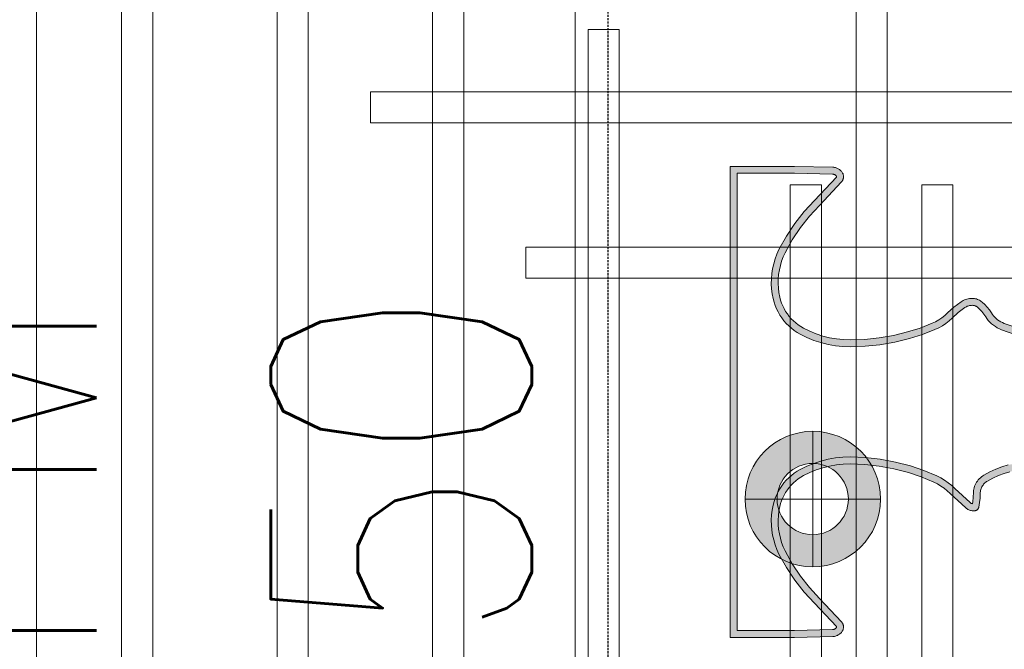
# Model space of a CAD drawing. Header units: millimetres. Extents: x -1097 to 62791, y -9731 to 18031.
# Tile 36 of 59: x 3027 to 3593, y 2495 to 2857. Entities that reach past the tile are written whole.
import ezdxf

# ---------------------------------------------------------------- set-up
doc = ezdxf.new("R2010")
doc.units = ezdxf.units.MM
doc.linetypes.add('DASHED', pattern=[19.05, 12.7, -6.35])
doc.layers.add('ACMV-DUCT-THERMAL-EXT-INS', color=9, linetype='DASHED', true_color=0x808080)
doc.layers.add('RCP LAYOUT', color=9, linetype='Continuous', true_color=0x808080)
doc.layers.add('ACMV-SA-DUCT', color=200, linetype='Continuous', lineweight=20, true_color=0xbf00ff)
doc.layers.add('ACMV-SA-DUCT-TEXT', color=7, linetype='Continuous')
for name, color, linetype, lineweight in [('Ceiling', 14, 'Continuous', 9), ('E Celing Lighting', 5, 'DASHED', 5), ('Lighting (Ceiling)', 160, 'Continuous', 15)]:
    doc.layers.add(name, color=color, linetype=linetype, lineweight=lineweight)
doc.styles.get("Standard").update_dxf_attribs({"font": 'arial.ttf', "width": 0.8})

# ---------------------------------------------------------------- blocks, each defined once
blk = doc.blocks.new('kuaryfjeh')
at = {"ltscale": 0.25, "true_color": 0x808080}
h = blk.add_hatch(color=8, dxfattribs=at)
h.dxf.hatch_style = 1
h.paths.add_polyline_path([(-99.579, -8.175), (-99.574, -8.179), (-99.568, -8.184), (-99.562, -8.188), (-99.56, -8.189), (-99.558, -8.19), (-99.556, -8.19), (-99.553, -8.191), (-99.551, -8.191), (-99.548, -8.19), (-99.546, -8.189), (-99.544, -8.188), (-99.542, -8.187), (-99.035, -7.709), (-98.796, -7.487), (-98.536, -7.282), (-98.26, -7.099), (-97.97, -6.939), (-97.87, -6.893), (-97.768, -6.855), (-97.663, -6.824), (-97.557, -6.799), (-97.449, -6.783), (-97.34, -6.773), (-97.231, -6.772), (-97.122, -6.777), (-97.013, -6.79), (-96.906, -6.811), (-96.832, -6.831), (-96.759, -6.855), (-96.687, -6.884), (-96.618, -6.918), (-96.551, -6.957), (-96.487, -6.999), (-96.426, -7.046), (-96.368, -7.097), (-96.313, -7.151), (-96.262, -7.209), (-96.215, -7.27), (-96.172, -7.335), (-96.133, -7.402), (-96.062, -7.546), (-96.001, -7.695), (-95.951, -7.849), (-95.911, -8.005), (-95.883, -8.164), (-95.866, -8.324), (-95.861, -8.486), (-95.872, -8.809), (-95.905, -9.132), (-95.961, -9.454), (-96.038, -9.773), (-96.126, -10.052), (-96.233, -10.324), (-96.273, -10.407), (-96.319, -10.486), (-96.37, -10.562), (-96.427, -10.634), (-96.485, -10.697), (-96.608, -10.833), (-96.714, -10.976), (-96.723, -10.991), (-96.732, -11.008), (-96.74, -11.025), (-96.746, -11.042), (-96.752, -11.06), (-96.756, -11.078), (-96.759, -11.097), (-96.761, -11.116), (-96.762, -11.134), (-96.761, -11.147), (-96.76, -11.16), (-96.758, -11.172), (-96.755, -11.184), (-96.751, -11.196), (-96.746, -11.208), (-96.74, -11.219), (-96.734, -11.23), (-96.727, -11.241), (-96.719, -11.25), (-96.673, -11.299), (-96.624, -11.345), (-96.572, -11.386), (-96.512, -11.427), (-96.474, -11.452), (-96.434, -11.484), (-96.396, -11.518), (-96.361, -11.555), (-96.328, -11.595), (-96.299, -11.637), (-96.272, -11.68), (-96.249, -11.726), (-96.229, -11.773), (-96.122, -12.085), (-96.036, -12.405), (-95.904, -13.193), (-95.861, -14.049), (-95.82, -15.283), (-95.813, -15.356), (-95.8, -15.428), (-95.782, -15.499), (-95.76, -15.569), (-95.732, -15.636), (-95.7, -15.702), (-95.664, -15.766), (-95.647, -15.79), (-95.628, -15.814), (-95.609, -15.836), (-95.587, -15.857), (-95.565, -15.877), (-95.541, -15.895), (-95.516, -15.911), (-95.49, -15.926), (-95.463, -15.939), (-95.436, -15.95), (-95.407, -15.959), (-95.379, -15.967), (-95.143, -16.01), (-94.905, -16.036), (-94.665, -16.045), (-94.423, -16.035), (-94.181, -16.007), (-93.943, -15.959), (-93.914, -15.951), (-93.885, -15.941), (-93.857, -15.929), (-93.83, -15.915), (-93.804, -15.899), (-93.779, -15.881), (-93.756, -15.862), (-93.734, -15.841), (-93.713, -15.818), (-93.694, -15.794), (-93.676, -15.769), (-93.661, -15.743), (-93.618, -15.658), (-93.582, -15.57), (-93.552, -15.48), (-93.53, -15.388), (-93.515, -15.294), (-93.506, -15.198), (-93.47, -13.747), (-93.429, -12.707), (-93.38, -12.308), (-93.295, -11.916), (-93.253, -11.778), (-93.203, -11.645), (-93.144, -11.515), (-93.076, -11.389), (-93.058, -11.362), (-93.039, -11.336), (-93.018, -11.312), (-92.996, -11.288), (-92.972, -11.267), (-92.946, -11.247), (-92.919, -11.229), (-92.891, -11.213), (-92.862, -11.199), (-92.832, -11.187), (-92.801, -11.177), (-92.77, -11.169), (-92.738, -11.163), (-92.706, -11.16), (-92.586, -11.156), (-92.499, -11.147), (-92.452, -11.138), (-92.455, -11.13), (-92.458, -11.122), (-92.462, -11.114), (-92.467, -11.106), (-92.471, -11.099), (-92.477, -11.092), (-92.784, -10.759), (-92.847, -10.691), (-92.908, -10.615), (-92.964, -10.535), (-93.014, -10.451), (-93.058, -10.364), (-93.176, -10.083), (-93.274, -9.794), (-93.358, -9.468), (-93.42, -9.138), (-93.457, -8.813), (-93.47, -8.486), (-93.464, -8.324), (-93.447, -8.164), (-93.419, -8.005), (-93.379, -7.849), (-93.329, -7.695), (-93.268, -7.546), (-93.197, -7.402), (-93.158, -7.335), (-93.115, -7.27), (-93.068, -7.209), (-93.017, -7.151), (-92.962, -7.097), (-92.904, -7.046), (-92.843, -6.999), (-92.779, -6.957), (-92.712, -6.918), (-92.643, -6.884), (-92.572, -6.855), (-92.499, -6.831), (-92.424, -6.811), (-92.317, -6.79), (-92.209, -6.777), (-92.099, -6.772), (-91.99, -6.773), (-91.881, -6.783), (-91.773, -6.799), (-91.667, -6.824), (-91.562, -6.855), (-91.46, -6.893), (-91.36, -6.939), (-91.071, -7.099), (-90.795, -7.282), (-90.534, -7.487), (-90.295, -7.709), (-89.79, -8.186), (-89.787, -8.188), (-89.785, -8.189), (-89.783, -8.19), (-89.781, -8.19), (-89.778, -8.191), (-89.776, -8.191), (-89.774, -8.19), (-89.771, -8.189), (-89.769, -8.188), (-89.762, -8.184), (-89.757, -8.179), (-89.751, -8.175), (-89.747, -8.17), (-89.742, -8.164), (-89.738, -8.158), (-89.734, -8.152), (-89.731, -8.146), (-89.728, -8.139), (-89.725, -8.133), (-89.723, -8.126), (-89.722, -8.119), (-89.721, -8.112), (-89.72, -8.103), (-89.702, -7.274), (-89.702, -6.03), (-99.628, -6.03), (-99.628, -7.274), (-99.61, -8.103), (-99.609, -8.112), (-99.608, -8.119), (-99.607, -8.126), (-99.605, -8.133), (-99.602, -8.139), (-99.599, -8.146), (-99.596, -8.152), (-99.592, -8.158), (-99.588, -8.164), (-99.584, -8.17)], flags=16)
h.paths.add_polyline_path([(-99.726, -8.227), (-99.734, -8.211), (-99.742, -8.196), (-99.747, -8.179), (-99.752, -8.163), (-99.756, -8.146), (-99.759, -8.128), (-99.76, -8.111), (-99.778, -7.276), (-99.778, -5.88), (-89.552, -5.88), (-89.552, -7.276), (-89.57, -8.111), (-89.572, -8.128), (-89.574, -8.146), (-89.578, -8.163), (-89.583, -8.179), (-89.589, -8.196), (-89.596, -8.211), (-89.604, -8.227), (-89.613, -8.242), (-89.623, -8.256), (-89.634, -8.269), (-89.646, -8.282), (-89.659, -8.293), (-89.673, -8.304), (-89.687, -8.314), (-89.697, -8.32), (-89.707, -8.325), (-89.717, -8.33), (-89.728, -8.333), (-89.739, -8.336), (-89.75, -8.339), (-89.762, -8.34), (-89.773, -8.341), (-89.785, -8.341), (-89.796, -8.34), (-89.807, -8.338), (-89.818, -8.336), (-89.829, -8.333), (-89.84, -8.329), (-89.851, -8.324), (-89.861, -8.319), (-89.871, -8.313), (-89.88, -8.306), (-89.889, -8.299), (-90.398, -7.819), (-90.632, -7.601), (-90.883, -7.404), (-91.148, -7.227), (-91.428, -7.073), (-91.518, -7.032), (-91.61, -6.997), (-91.705, -6.969), (-91.802, -6.947), (-91.899, -6.932), (-91.998, -6.923), (-92.097, -6.922), (-92.196, -6.927), (-92.294, -6.939), (-92.391, -6.957), (-92.456, -6.974), (-92.519, -6.996), (-92.581, -7.021), (-92.642, -7.051), (-92.7, -7.084), (-92.756, -7.121), (-92.809, -7.162), (-92.86, -7.207), (-92.908, -7.254), (-92.952, -7.305), (-92.993, -7.358), (-93.031, -7.414), (-93.065, -7.472), (-93.131, -7.607), (-93.188, -7.747), (-93.235, -7.89), (-93.272, -8.036), (-93.298, -8.185), (-93.314, -8.335), (-93.32, -8.486), (-93.308, -8.802), (-93.272, -9.116), (-93.212, -9.436), (-93.13, -9.751), (-93.036, -10.029), (-92.922, -10.3), (-92.882, -10.378), (-92.838, -10.454), (-92.788, -10.525), (-92.733, -10.593), (-92.674, -10.657), (-92.363, -10.995), (-92.351, -11.01), (-92.34, -11.026), (-92.33, -11.043), (-92.321, -11.06), (-92.314, -11.078), (-92.308, -11.096), (-92.303, -11.115), (-92.3, -11.134), (-92.298, -11.154), (-92.297, -11.173), (-92.297, -11.18), (-92.298, -11.188), (-92.299, -11.195), (-92.301, -11.202), (-92.303, -11.209), (-92.306, -11.216), (-92.309, -11.223), (-92.313, -11.229), (-92.317, -11.235), (-92.321, -11.241), (-92.326, -11.246), (-92.331, -11.252), (-92.336, -11.256), (-92.342, -11.261), (-92.348, -11.265), (-92.354, -11.268), (-92.361, -11.272), (-92.368, -11.274), (-92.375, -11.277), (-92.382, -11.278), (-92.478, -11.295), (-92.576, -11.305), (-92.696, -11.31), (-92.717, -11.312), (-92.739, -11.316), (-92.76, -11.321), (-92.781, -11.328), (-92.801, -11.336), (-92.821, -11.345), (-92.84, -11.356), (-92.858, -11.369), (-92.875, -11.382), (-92.892, -11.397), (-92.907, -11.412), (-92.921, -11.429), (-92.934, -11.447), (-92.946, -11.465), (-93.009, -11.582), (-93.064, -11.702), (-93.111, -11.827), (-93.149, -11.954), (-93.231, -12.333), (-93.279, -12.719), (-93.32, -13.752), (-93.356, -15.207), (-93.366, -15.313), (-93.383, -15.418), (-93.408, -15.521), (-93.441, -15.622), (-93.481, -15.72), (-93.529, -15.815), (-93.55, -15.85), (-93.573, -15.884), (-93.599, -15.916), (-93.627, -15.946), (-93.657, -15.974), (-93.688, -16), (-93.722, -16.024), (-93.756, -16.045), (-93.793, -16.064), (-93.83, -16.08), (-93.869, -16.094), (-93.908, -16.105), (-94.158, -16.155), (-94.411, -16.185), (-94.665, -16.195), (-94.915, -16.186), (-95.165, -16.159), (-95.411, -16.113), (-95.449, -16.104), (-95.487, -16.091), (-95.524, -16.076), (-95.56, -16.059), (-95.594, -16.039), (-95.627, -16.018), (-95.659, -15.994), (-95.689, -15.968), (-95.718, -15.94), (-95.744, -15.91), (-95.768, -15.878), (-95.791, -15.845), (-95.833, -15.773), (-95.87, -15.698), (-95.901, -15.62), (-95.927, -15.54), (-95.947, -15.459), (-95.961, -15.376), (-95.97, -15.293), (-96.011, -14.055), (-96.054, -13.209), (-96.183, -12.437), (-96.266, -12.129), (-96.369, -11.827), (-96.385, -11.789), (-96.403, -11.753), (-96.424, -11.719), (-96.448, -11.686), (-96.473, -11.655), (-96.501, -11.626), (-96.531, -11.598), (-96.562, -11.574), (-96.596, -11.551), (-96.66, -11.507), (-96.722, -11.459), (-96.779, -11.406), (-96.832, -11.348), (-96.847, -11.33), (-96.86, -11.311), (-96.872, -11.291), (-96.882, -11.27), (-96.891, -11.249), (-96.899, -11.227), (-96.904, -11.204), (-96.908, -11.181), (-96.911, -11.158), (-96.912, -11.134), (-96.911, -11.106), (-96.908, -11.077), (-96.903, -11.049), (-96.897, -11.021), (-96.888, -10.994), (-96.878, -10.967), (-96.867, -10.941), (-96.853, -10.916), (-96.838, -10.892), (-96.724, -10.738), (-96.596, -10.596), (-96.541, -10.537), (-96.491, -10.474), (-96.446, -10.407), (-96.406, -10.337), (-96.371, -10.264), (-96.267, -10.002), (-96.183, -9.733), (-96.108, -9.424), (-96.054, -9.111), (-96.021, -8.799), (-96.011, -8.486), (-96.016, -8.335), (-96.032, -8.185), (-96.058, -8.036), (-96.095, -7.89), (-96.142, -7.747), (-96.199, -7.607), (-96.265, -7.472), (-96.299, -7.414), (-96.337, -7.358), (-96.378, -7.305), (-96.423, -7.254), (-96.47, -7.207), (-96.521, -7.162), (-96.574, -7.121), (-96.63, -7.084), (-96.689, -7.051), (-96.749, -7.021), (-96.811, -6.996), (-96.875, -6.974), (-96.939, -6.957), (-97.037, -6.939), (-97.135, -6.927), (-97.234, -6.922), (-97.332, -6.923), (-97.431, -6.932), (-97.529, -6.947), (-97.625, -6.969), (-97.72, -6.997), (-97.813, -7.032), (-97.903, -7.073), (-98.182, -7.227), (-98.448, -7.404), (-98.698, -7.601), (-98.932, -7.819), (-99.442, -8.299), (-99.45, -8.306), (-99.46, -8.313), (-99.47, -8.319), (-99.48, -8.324), (-99.49, -8.329), (-99.501, -8.333), (-99.512, -8.336), (-99.523, -8.338), (-99.534, -8.34), (-99.546, -8.341), (-99.557, -8.341), (-99.569, -8.34), (-99.58, -8.339), (-99.591, -8.336), (-99.602, -8.333), (-99.613, -8.33), (-99.623, -8.325), (-99.634, -8.32), (-99.644, -8.314), (-99.658, -8.304), (-99.671, -8.293), (-99.684, -8.282), (-99.696, -8.269), (-99.707, -8.256), (-99.717, -8.242)])
at = {"layer": 'E Celing Lighting', "color": 8, "true_color": 0x808080}
for points in [[(-96.266, -12.129), (-96.369, -11.827), (-96.385, -11.789), (-96.403, -11.753), (-96.424, -11.719), (-96.448, -11.686), (-96.473, -11.655), (-96.501, -11.626), (-96.531, -11.598), (-96.562, -11.574), (-96.596, -11.551), (-96.66, -11.507), (-96.722, -11.459), (-96.779, -11.406), (-96.832, -11.348), (-96.847, -11.33), (-96.86, -11.311), (-96.872, -11.291), (-96.882, -11.27), (-96.891, -11.249), (-96.899, -11.227), (-96.904, -11.204), (-96.908, -11.181), (-96.911, -11.158), (-96.912, -11.134), (-96.911, -11.106), (-96.908, -11.077), (-96.903, -11.049), (-96.897, -11.021), (-96.888, -10.994), (-96.878, -10.967), (-96.867, -10.941), (-96.853, -10.916), (-96.838, -10.892), (-96.724, -10.738), (-96.596, -10.596), (-96.541, -10.537), (-96.491, -10.474), (-96.446, -10.407), (-96.406, -10.337), (-96.371, -10.264), (-96.267, -10.002), (-96.183, -9.733), (-96.108, -9.424), (-96.054, -9.111), (-96.021, -8.799), (-96.011, -8.486), (-96.016, -8.335), (-96.032, -8.185), (-96.058, -8.036), (-96.095, -7.89), (-96.142, -7.747), (-96.199, -7.607), (-96.265, -7.472), (-96.299, -7.414), (-96.337, -7.358), (-96.378, -7.305), (-96.423, -7.254), (-96.47, -7.207), (-96.521, -7.162), (-96.574, -7.121), (-96.63, -7.084), (-96.689, -7.051), (-96.749, -7.021), (-96.811, -6.996), (-96.875, -6.974), (-96.939, -6.957), (-97.037, -6.939), (-97.135, -6.927), (-97.234, -6.922), (-97.332, -6.923), (-97.431, -6.932), (-97.529, -6.947), (-97.625, -6.969), (-97.72, -6.997), (-97.813, -7.032), (-97.903, -7.073), (-98.182, -7.227), (-98.448, -7.404), (-98.698, -7.601), (-98.932, -7.819), (-99.442, -8.299), (-99.45, -8.306), (-99.46, -8.313), (-99.47, -8.319), (-99.48, -8.324), (-99.49, -8.329), (-99.501, -8.333), (-99.512, -8.336), (-99.523, -8.338), (-99.534, -8.34), (-99.546, -8.341), (-99.557, -8.341), (-99.569, -8.34), (-99.58, -8.339), (-99.591, -8.336), (-99.602, -8.333), (-99.613, -8.33), (-99.623, -8.325), (-99.634, -8.32), (-99.644, -8.314), (-99.658, -8.304), (-99.671, -8.293), (-99.684, -8.282), (-99.696, -8.269), (-99.707, -8.256), (-99.717, -8.242), (-99.726, -8.227), (-99.734, -8.211), (-99.742, -8.196), (-99.747, -8.179), (-99.752, -8.163), (-99.756, -8.146), (-99.759, -8.128), (-99.76, -8.111), (-99.778, -7.276), (-99.778, -5.88), (-89.552, -5.88), (-89.552, -7.276), (-89.57, -8.111), (-89.572, -8.128), (-89.574, -8.146), (-89.578, -8.163), (-89.583, -8.179), (-89.589, -8.196), (-89.596, -8.211), (-89.604, -8.227), (-89.613, -8.242), (-89.623, -8.256), (-89.634, -8.269), (-89.646, -8.282), (-89.659, -8.293), (-89.673, -8.304), (-89.687, -8.314), (-89.697, -8.32), (-89.707, -8.325), (-89.717, -8.33), (-89.728, -8.333), (-89.739, -8.336), (-89.75, -8.339), (-89.762, -8.34), (-89.773, -8.341), (-89.785, -8.341), (-89.796, -8.34), (-89.807, -8.338), (-89.818, -8.336), (-89.829, -8.333), (-89.84, -8.329), (-89.851, -8.324), (-89.861, -8.319), (-89.871, -8.313), (-89.88, -8.306), (-89.889, -8.299), (-90.398, -7.819), (-90.632, -7.601), (-90.883, -7.404), (-91.148, -7.227), (-91.428, -7.073), (-91.518, -7.032), (-91.61, -6.997), (-91.705, -6.969), (-91.802, -6.947), (-91.899, -6.932), (-91.998, -6.923), (-92.097, -6.922), (-92.196, -6.927), (-92.294, -6.939), (-92.391, -6.957), (-92.456, -6.974), (-92.519, -6.996), (-92.581, -7.021), (-92.642, -7.051), (-92.7, -7.084), (-92.756, -7.121), (-92.809, -7.162), (-92.86, -7.207), (-92.908, -7.254), (-92.952, -7.305), (-92.993, -7.358), (-93.031, -7.414), (-93.065, -7.472), (-93.131, -7.607), (-93.188, -7.747), (-93.235, -7.89), (-93.272, -8.036), (-93.298, -8.185), (-93.314, -8.335), (-93.32, -8.486), (-93.308, -8.802), (-93.272, -9.116), (-93.212, -9.436), (-93.13, -9.751), (-93.036, -10.029), (-92.922, -10.3), (-92.882, -10.378), (-92.838, -10.454), (-92.788, -10.525), (-92.733, -10.593), (-92.674, -10.657), (-92.363, -10.995), (-92.351, -11.01), (-92.34, -11.026), (-92.33, -11.043), (-92.321, -11.06), (-92.314, -11.078), (-92.308, -11.096), (-92.303, -11.115), (-92.3, -11.134), (-92.298, -11.154), (-92.297, -11.173), (-92.297, -11.18), (-92.298, -11.188), (-92.299, -11.195), (-92.301, -11.202), (-92.303, -11.209), (-92.306, -11.216), (-92.309, -11.223), (-92.313, -11.229), (-92.317, -11.235), (-92.321, -11.241), (-92.326, -11.246), (-92.331, -11.252), (-92.336, -11.256), (-92.342, -11.261), (-92.348, -11.265), (-92.354, -11.268), (-92.361, -11.272), (-92.368, -11.274), (-92.375, -11.277), (-92.382, -11.278), (-92.478, -11.295), (-92.576, -11.305), (-92.696, -11.31), (-92.717, -11.312), (-92.739, -11.316), (-92.76, -11.321), (-92.781, -11.328), (-92.801, -11.336), (-92.821, -11.345), (-92.84, -11.356), (-92.858, -11.369), (-92.875, -11.382), (-92.892, -11.397), (-92.907, -11.412), (-92.921, -11.429), (-92.934, -11.447), (-92.946, -11.465), (-93.009, -11.582), (-93.064, -11.702), (-93.111, -11.827), (-93.149, -11.954)], [(-93.295, -11.916), (-93.253, -11.778), (-93.203, -11.645), (-93.144, -11.515), (-93.076, -11.389), (-93.058, -11.362), (-93.039, -11.336), (-93.018, -11.312), (-92.996, -11.288), (-92.972, -11.267), (-92.946, -11.247), (-92.919, -11.229), (-92.891, -11.213), (-92.862, -11.199), (-92.832, -11.187), (-92.801, -11.177), (-92.77, -11.169), (-92.738, -11.163), (-92.706, -11.16), (-92.586, -11.156), (-92.499, -11.147), (-92.452, -11.138), (-92.455, -11.13), (-92.458, -11.122), (-92.462, -11.114), (-92.467, -11.106), (-92.471, -11.099), (-92.477, -11.092), (-92.784, -10.759), (-92.847, -10.691), (-92.908, -10.615), (-92.964, -10.535), (-93.014, -10.451), (-93.058, -10.364), (-93.176, -10.083), (-93.274, -9.794), (-93.358, -9.468), (-93.42, -9.138), (-93.457, -8.813), (-93.47, -8.486), (-93.464, -8.324), (-93.447, -8.164), (-93.419, -8.005), (-93.379, -7.849), (-93.329, -7.695), (-93.268, -7.546), (-93.197, -7.402), (-93.158, -7.335), (-93.115, -7.27), (-93.068, -7.209), (-93.017, -7.151), (-92.962, -7.097), (-92.904, -7.046), (-92.843, -6.999), (-92.779, -6.957), (-92.712, -6.918), (-92.643, -6.884), (-92.572, -6.855), (-92.499, -6.831), (-92.424, -6.811), (-92.317, -6.79), (-92.209, -6.777), (-92.099, -6.772), (-91.99, -6.773), (-91.881, -6.783), (-91.773, -6.799), (-91.667, -6.824), (-91.562, -6.855), (-91.46, -6.893), (-91.36, -6.939), (-91.071, -7.099), (-90.795, -7.282), (-90.534, -7.487), (-90.295, -7.709), (-89.79, -8.186), (-89.787, -8.188), (-89.785, -8.189), (-89.783, -8.19), (-89.781, -8.19), (-89.778, -8.191), (-89.776, -8.191), (-89.774, -8.19), (-89.771, -8.189), (-89.769, -8.188), (-89.762, -8.184), (-89.757, -8.179), (-89.751, -8.175), (-89.747, -8.17), (-89.742, -8.164), (-89.738, -8.158), (-89.734, -8.152), (-89.731, -8.146), (-89.728, -8.139), (-89.725, -8.133), (-89.723, -8.126), (-89.722, -8.119), (-89.721, -8.112), (-89.72, -8.103), (-89.702, -7.274), (-89.702, -6.03), (-99.628, -6.03), (-99.628, -7.274), (-99.61, -8.103), (-99.609, -8.112), (-99.608, -8.119), (-99.607, -8.126), (-99.605, -8.133), (-99.602, -8.139), (-99.599, -8.146), (-99.596, -8.152), (-99.592, -8.158), (-99.588, -8.164), (-99.584, -8.17), (-99.579, -8.175), (-99.574, -8.179), (-99.568, -8.184), (-99.562, -8.188), (-99.56, -8.189), (-99.558, -8.19), (-99.556, -8.19), (-99.553, -8.191), (-99.551, -8.191), (-99.548, -8.19), (-99.546, -8.189), (-99.544, -8.188), (-99.542, -8.187), (-99.035, -7.709), (-98.796, -7.487), (-98.536, -7.282), (-98.26, -7.099), (-97.97, -6.939), (-97.87, -6.893), (-97.768, -6.855), (-97.663, -6.824), (-97.557, -6.799), (-97.449, -6.783), (-97.34, -6.773), (-97.231, -6.772), (-97.122, -6.777), (-97.013, -6.79), (-96.906, -6.811), (-96.832, -6.831), (-96.759, -6.855), (-96.687, -6.884), (-96.618, -6.918), (-96.551, -6.957), (-96.487, -6.999), (-96.426, -7.046), (-96.368, -7.097), (-96.313, -7.151), (-96.262, -7.209), (-96.215, -7.27), (-96.172, -7.335), (-96.133, -7.402), (-96.062, -7.546), (-96.001, -7.695), (-95.951, -7.849), (-95.911, -8.005), (-95.883, -8.164), (-95.866, -8.324), (-95.861, -8.486), (-95.872, -8.809), (-95.905, -9.132), (-95.961, -9.454), (-96.038, -9.773), (-96.126, -10.052), (-96.233, -10.324), (-96.273, -10.407), (-96.319, -10.486), (-96.37, -10.562), (-96.427, -10.634), (-96.485, -10.697), (-96.608, -10.833), (-96.714, -10.976), (-96.723, -10.991), (-96.732, -11.008), (-96.74, -11.025), (-96.746, -11.042), (-96.752, -11.06), (-96.756, -11.078), (-96.759, -11.097), (-96.761, -11.116), (-96.762, -11.134), (-96.761, -11.147), (-96.76, -11.16), (-96.758, -11.172), (-96.755, -11.184), (-96.751, -11.196), (-96.746, -11.208), (-96.74, -11.219), (-96.734, -11.23), (-96.727, -11.241), (-96.719, -11.25), (-96.673, -11.299), (-96.624, -11.345), (-96.572, -11.386), (-96.512, -11.427), (-96.474, -11.452), (-96.434, -11.484), (-96.396, -11.518), (-96.361, -11.555), (-96.328, -11.595), (-96.299, -11.637), (-96.272, -11.68), (-96.249, -11.726), (-96.229, -11.773), (-96.122, -12.085)]]:
    blk.add_lwpolyline(points, dxfattribs=at)
blk = doc.blocks.new('cl')
at = {"layer": 'Lighting (Ceiling)', "true_color": 0x808080}
h = blk.add_hatch(color=8, dxfattribs=at)
h.dxf.hatch_style = 1
h.paths.add_polyline_path([(1.533, 0.03, 1), (-1.533, 0.03, 1)])
h.paths.add_polyline_path([(-0.806, 0.03, -1), (0.806, 0.03, -1)], flags=16)
at = {"layer": 'Lighting (Ceiling)', "color": 8, "true_color": 0x808080}
for p, q in [((0, 1.562), (0, -1.503)), ((-1.533, 0.03), (1.533, 0.03))]:
    blk.add_line(p, q, dxfattribs=at)
for radius in [1.533, 0.806]:
    blk.add_circle((0, 0.03), radius, dxfattribs=at)
blk = doc.blocks.new('iserb jk')
at = {"layer": 'E Celing Lighting'}
blk.add_blockref('cl', (1718003.559, -79929.774), dxfattribs=at)
blk = doc.blocks.new('ceiling inst 2')
at = {"color": 8, "lineweight": 0, "ltscale": 0.25, "true_color": 0x808080}
blk.add_lwpolyline([(1722743.061, -79105.617), (1722780.851, -79105.617), (1722780.851, -79060.793), (1722743.061, -79060.793)], close=True, dxfattribs=at)
at = {"layer": 'Ceiling', "color": 8, "lineweight": 0, "ltscale": 0.25, "true_color": 0x808080}
for points in [[(1722761.604, -79108.617), (1722762.308, -79108.617), (1722762.308, -79057.793), (1722761.604, -79057.793)], [(1722778.222, -79105.098), (1722778.926, -79105.098), (1722778.926, -79061.312), (1722778.222, -79061.312)], [(1722774.704, -79101.58), (1722775.407, -79101.58), (1722775.407, -79064.83), (1722774.704, -79064.83)], [(1722771.186, -79098.062), (1722771.889, -79098.062), (1722771.889, -79068.348), (1722771.186, -79068.348)], [(1722767.667, -79094.544), (1722768.371, -79094.544), (1722768.371, -79071.866), (1722767.667, -79071.866)], [(1722760.822, -79091.026), (1722760.118, -79091.026), (1722760.118, -79075.385), (1722760.822, -79075.385)], [(1722763.094, -79091.026), (1722763.797, -79091.026), (1722763.797, -79075.385), (1722763.094, -79075.385)], [(1722769.778, -79089.618), (1722769.778, -79088.915), (1722754.137, -79088.915), (1722754.137, -79089.618)], [(1722773.297, -79093.136), (1722773.297, -79092.433), (1722750.619, -79092.433), (1722750.619, -79093.136)]]:
    blk.add_lwpolyline(points, close=True, dxfattribs=at)
blk = doc.blocks.new('grid 2')
at = {"color": 8, "true_color": 0x808080, "rotation": 180}
blk.add_blockref('ceiling inst 2', (3444354.934, -157847.453), dxfattribs=at)
blk = doc.blocks.new('IRISH HOUSE-RCP LAYOUT')
at = {"xscale": 25.4, "yscale": 25.4, "zscale": 25.4}
blk.add_blockref('grid 2', (-43724944.67, 2003175.56), dxfattribs=at)
at = {"layer": 'E Celing Lighting', "color": 8, "true_color": 0x808080, "xscale": 25.4, "yscale": 25.4, "zscale": 25.4}
blk.add_blockref('iserb jk', (-43633807.28, 2032797.32), dxfattribs=at)
at = {"layer": 'E Celing Lighting', "color": 8, "true_color": 0x808080, "xscale": -26.46582335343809, "yscale": 26.46582335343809, "zscale": 26.46582335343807, "rotation": 90}
blk.add_blockref('kuaryfjeh', (3280.06, 132.29), dxfattribs=at)

msp = doc.modelspace()

# ---------------------------------------------------------------- linework, layer by layer
at = {"layer": 'ACMV-DUCT-THERMAL-EXT-INS', "ltscale": 0.1}
msp.add_lwpolyline([(3182.43, -2284.53), (3182.43, -170.54), (3365.57, 285.21), (3365.57, 4300.55, -0.414214), (3546.57, 4481.55), (8213.95, 4481.55), (8358.38, 4337.12)], format="xyb", dxfattribs=at)
at = {"layer": 'ACMV-SA-DUCT'}
msp.add_lwpolyline([(2646.57, 4300.55), (3346.57, 4300.55), (3346.57, 285.21), (2646.57, 285.21)], close=True, dxfattribs=at)

# ---------------------------------------------------------------- block references
at = {"layer": 'RCP LAYOUT'}
msp.add_blockref('IRISH HOUSE-RCP LAYOUT', (0, 0), dxfattribs=at)

# ---------------------------------------------------------------- texts
at = {"layer": 'ACMV-SA-DUCT-TEXT', "insert": (2996.57, 2292.88), "char_height": 150, "attachment_point": 5, "rotation": 90}
msp.add_mtext_dynamic_manual_height_columns('{\\Fromans|c0;SAD 700x250\\P1700 CFM\\PBOD 3550 }', width=1639.9376, gutter_width=1, heights=[0], dxfattribs=at)

doc.saveas('drawing.dxf')
